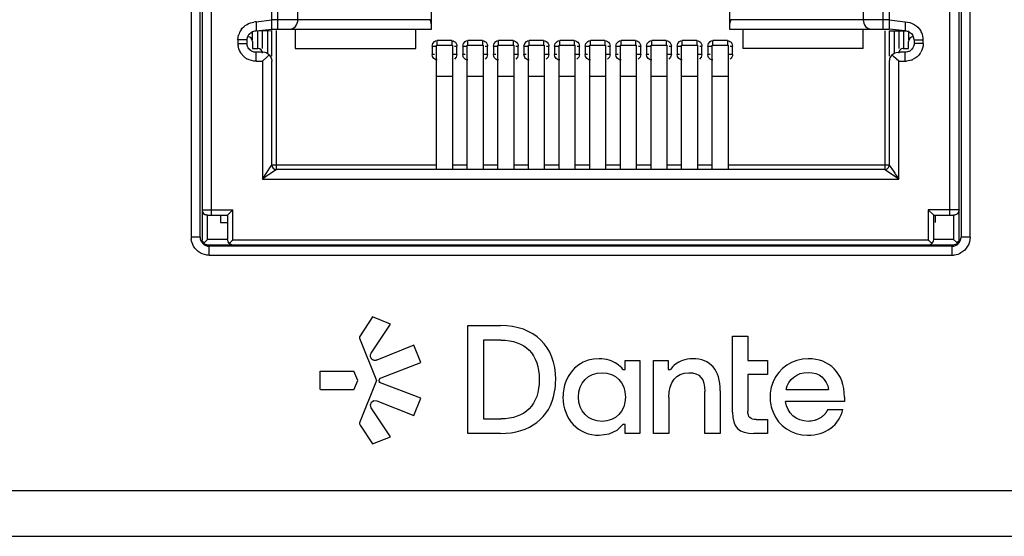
# Model space of a CAD drawing. Header units: inches. Extents: x 0 to 17, y 0 to 11.
# Tile 38 of 55: x 11.688 to 12.202, y 5.205 to 5.474. Entities that reach past the tile are written whole.
import ezdxf

# ---------------------------------------------------------------- set-up
doc = ezdxf.new("R2010")
doc.units = ezdxf.units.IN
doc.header["$LTSCALE"] = 0.935
doc.header["$MEASUREMENT"] = 0
doc.layers.get('0').update_dxf_attribs({"linetype": 'CONTINUOUS'})

msp = doc.modelspace()

# ---------------------------------------------------------------- linework, layer by layer
at = {"color": 6, "linetype": 'Continuous'}
for p, q in [((11.7832828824, 5.6751649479), (11.7832828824, 5.3591103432)), ((12.1780742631, 5.3591103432), (12.1780742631, 5.675165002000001)), ((11.7775289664, 5.6724118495), (11.7775289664, 5.3606031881)), ((11.7822533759, 5.3606031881), (11.7822533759, 5.6724118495)), ((12.1791037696, 5.6724118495), (12.1791037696, 5.3606031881)), ((12.183828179, 5.3606031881), (12.183828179, 5.6724118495)), ((11.7882348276, 5.3719844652), (11.7882348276, 5.660225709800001)), ((12.1731223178, 5.660225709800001), (12.1731223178, 5.3719844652)), ((11.8196803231, 5.469030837), (11.8196803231, 5.5121767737)), ((11.8228472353, 5.469030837), (11.8228472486, 5.5119051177)), ((11.9029935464, 5.469030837), (11.9029935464, 5.5119051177)), ((12.058363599, 5.5119051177), (12.058363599, 5.469030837)), ((12.1385099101, 5.469030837), (12.1385098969, 5.5119051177)), ((12.1416768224, 5.5124154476), (12.1416768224, 5.469030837)), ((11.8332160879, 5.4739514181), (11.8332160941, 5.5069845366)), ((12.1281410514, 5.506984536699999), (12.1281410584, 5.473951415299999)), ((11.811459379, 5.4727730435), (11.8196803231, 5.4739514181)), ((11.811459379, 5.4727730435), (11.811459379, 5.468128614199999)), ((11.9022566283, 5.473951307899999), (11.8196803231, 5.4739514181)), ((11.9026381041, 5.4730715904), (11.9022566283, 5.473951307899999)), ((11.9029922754, 5.471246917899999), (11.9026381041, 5.4730715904)), ((12.1416768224, 5.4739514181), (12.0591005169, 5.473951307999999)), ((12.1416768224, 5.4739514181), (12.1498977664, 5.4727730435)), ((12.1498977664, 5.4727730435), (12.1498977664, 5.468128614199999)), ((11.8019878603, 5.463484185), (11.8023049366, 5.465870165)), ((11.8067236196, 5.463484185), (11.8069828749, 5.46499818)), ((11.807741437, 5.466361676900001), (11.8090837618, 5.4675008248)), ((11.8096066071, 5.463484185), (11.8096066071, 5.4676389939)), ((11.811459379, 5.468128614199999), (11.8196803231, 5.469030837)), ((11.8121681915, 5.4682424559), (11.8121681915, 5.4589600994)), ((11.8147283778, 5.458907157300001), (11.8147283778, 5.4682424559)), ((11.8173181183, 5.4682424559), (11.8173181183, 5.4565449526)), ((11.8196803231, 5.469030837), (11.9029935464, 5.469030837)), ((11.8196803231, 5.4549598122), (11.8196803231, 5.4682424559)), ((11.8220425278, 5.3958332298), (11.8220425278, 5.4682424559)), ((11.8318170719, 5.469030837), (11.8318170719, 5.4589953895)), ((11.8947285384, 5.4589953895), (11.8947285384, 5.469030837)), ((12.058363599, 5.469030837), (12.1416768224, 5.469030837)), ((12.0652295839, 5.469030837), (12.0652295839, 5.4589953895)), ((12.1281410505, 5.4589953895), (12.1281410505, 5.469030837)), ((12.1393146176, 5.468128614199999), (12.1393146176, 5.3961771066)), ((12.1416757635, 5.468128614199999), (12.1498977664, 5.468128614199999)), ((12.1498977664, 5.468128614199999), (12.1416768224, 5.469030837)), ((12.1416768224, 5.468128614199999), (12.1416768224, 5.4549598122)), ((12.1442665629, 5.468128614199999), (12.1442665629, 5.4565449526)), ((12.1466287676, 5.468128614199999), (12.1466287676, 5.458907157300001)), ((12.1491889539, 5.4589600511), (12.1491889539, 5.468128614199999)), ((12.1517505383, 5.468128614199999), (12.1517505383, 5.463484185)), ((12.1546335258, 5.463484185), (12.1543606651, 5.4649906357)), ((11.8019878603, 5.463484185), (11.8019878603, 5.4615939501)), ((11.8067236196, 5.463484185), (11.8019878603, 5.463484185)), ((11.8019878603, 5.4615939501), (11.8067236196, 5.4615939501)), ((11.8067236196, 5.4615939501), (11.8067236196, 5.463484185)), ((11.8073392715, 5.4593061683), (11.807205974, 5.459554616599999)), ((11.8096066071, 5.4625879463), (11.8096066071, 5.458907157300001)), ((11.8096066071, 5.458907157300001), (11.8123661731, 5.458907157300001)), ((11.8318170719, 5.4589953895), (11.8947285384, 5.4589953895)), ((11.9032307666, 5.4601273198), (11.9035970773, 5.461585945)), ((11.9032307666, 5.4601273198), (11.9032307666, 5.455889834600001)), ((11.9032307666, 5.4601273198), (11.9055929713, 5.4601273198)), ((11.9035970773, 5.461585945), (11.9045550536, 5.4626222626)), ((11.9045550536, 5.4626222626), (11.9050919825, 5.4628883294)), ((11.9050919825, 5.4628883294), (11.9059486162, 5.4630262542)), ((11.9055929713, 5.4606707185), (11.9138474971, 5.4606707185)), ((11.9059486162, 5.4606707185), (11.9059486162, 5.4630262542)), ((11.9134918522, 5.4630262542), (11.9059486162, 5.4630262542)), ((11.9134918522, 5.4630262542), (11.9134918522, 5.4606707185)), ((11.9149959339, 5.460127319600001), (11.9162097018, 5.460127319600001)), ((11.9162097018, 5.455889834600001), (11.9162097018, 5.460127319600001)), ((11.9192047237, 5.4601273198), (11.9195710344, 5.461585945)), ((11.9192047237, 5.4601273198), (11.9192047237, 5.455889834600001)), ((11.9192047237, 5.4601273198), (11.9215669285, 5.4601273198)), ((11.9195710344, 5.461585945), (11.9205290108, 5.4626222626)), ((11.9205290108, 5.4626222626), (11.9210659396, 5.4628883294)), ((11.9210659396, 5.4628883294), (11.9219225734, 5.4630262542)), ((11.9215669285, 5.4606707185), (11.9298214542, 5.4606707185)), ((11.9219225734, 5.4606707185), (11.9219225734, 5.4630262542)), ((11.9294658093, 5.4630262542), (11.9219225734, 5.4630262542)), ((11.9294658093, 5.4630262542), (11.9294658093, 5.4606707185)), ((11.930969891, 5.460127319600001), (11.932183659, 5.460127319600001)), ((11.932183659, 5.455889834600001), (11.932183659, 5.460127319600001)), ((11.9351786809, 5.4601273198), (11.9355449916, 5.461585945)), ((11.9351786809, 5.4601273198), (11.9351786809, 5.455889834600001)), ((11.9351786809, 5.4601273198), (11.9375408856, 5.4601273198)), ((11.9355449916, 5.461585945), (11.936502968, 5.4626222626)), ((11.936502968, 5.4626222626), (11.9370398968, 5.4628883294)), ((11.9370398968, 5.4628883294), (11.9378965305, 5.4630262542)), ((11.9375408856, 5.4606707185), (11.9457954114, 5.4606707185)), ((11.9378965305, 5.4606707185), (11.9378965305, 5.4630262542)), ((11.9454397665, 5.4630262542), (11.9378965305, 5.4630262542)), ((11.9454397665, 5.4630262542), (11.9454397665, 5.4606707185)), ((11.9469438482, 5.460127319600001), (11.9481576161, 5.460127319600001)), ((11.9481576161, 5.455889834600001), (11.9481576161, 5.460127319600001)), ((11.9511526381, 5.4601273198), (11.9515189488, 5.461585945)), ((11.9511526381, 5.4601273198), (11.9511526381, 5.455889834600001)), ((11.9511526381, 5.4601273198), (11.9535148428, 5.4601273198)), ((11.9515189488, 5.461585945), (11.9524769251, 5.4626222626)), ((11.9524769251, 5.4626222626), (11.953013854, 5.4628883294)), ((11.953013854, 5.4628883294), (11.9538704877, 5.4630262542)), ((11.9535148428, 5.4606707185), (11.9617693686, 5.4606707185)), ((11.9538704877, 5.4606707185), (11.9538704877, 5.4630262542)), ((11.9614137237, 5.4630262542), (11.9538704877, 5.4630262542)), ((11.9614137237, 5.4630262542), (11.9614137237, 5.4606707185)), ((11.9629178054, 5.460127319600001), (11.9641315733, 5.460127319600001)), ((11.9641315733, 5.455889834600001), (11.9641315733, 5.460127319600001)), ((11.9671265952, 5.4601273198), (11.9674929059, 5.461585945)), ((11.9671265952, 5.4601273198), (11.9671265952, 5.455889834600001)), ((11.9671265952, 5.4601273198), (11.9694888, 5.4601273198)), ((11.9674929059, 5.461585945), (11.9684508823, 5.4626222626)), ((11.9684508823, 5.4626222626), (11.9689878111, 5.4628883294)), ((11.9689878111, 5.4628883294), (11.9698444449, 5.4630262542)), ((11.9694888, 5.4606707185), (11.9777433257, 5.4606707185)), ((11.9698444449, 5.4606707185), (11.9698444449, 5.4630262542)), ((11.9773876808, 5.4630262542), (11.9698444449, 5.4630262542)), ((11.9773876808, 5.4630262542), (11.9773876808, 5.4606707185)), ((11.9788917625, 5.460127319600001), (11.9801055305, 5.460127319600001)), ((11.9801055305, 5.455889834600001), (11.9801055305, 5.460127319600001)), ((11.9831005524, 5.4601273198), (11.9834668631, 5.461585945)), ((11.9831005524, 5.4601273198), (11.9831005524, 5.455889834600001)), ((11.9831005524, 5.4601273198), (11.9854627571, 5.4601273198)), ((11.9834668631, 5.461585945), (11.9844248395, 5.4626222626)), ((11.9844248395, 5.4626222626), (11.9849617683, 5.4628883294)), ((11.9849617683, 5.4628883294), (11.985818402, 5.4630262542)), ((11.9854627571, 5.4606707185), (11.9937172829, 5.4606707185)), ((11.985818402, 5.4606707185), (11.985818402, 5.4630262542)), ((11.993361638, 5.4630262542), (11.985818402, 5.4630262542)), ((11.993361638, 5.4630262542), (11.993361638, 5.4606707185)), ((11.9948657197, 5.460127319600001), (11.9960794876, 5.460127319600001)), ((11.9960794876, 5.455889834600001), (11.9960794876, 5.460127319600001)), ((11.9990745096, 5.4601273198), (11.9994408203, 5.461585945)), ((11.9990745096, 5.4601273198), (11.9990745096, 5.455889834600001)), ((11.9990745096, 5.4601273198), (12.0014367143, 5.4601273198)), ((11.9994408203, 5.461585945), (12.0003987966, 5.4626222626)), ((12.0003987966, 5.4626222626), (12.0009357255, 5.4628883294)), ((12.0009357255, 5.4628883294), (12.0017923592, 5.4630262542)), ((12.0014367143, 5.4606707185), (12.0096912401, 5.4606707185)), ((12.0017923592, 5.4606707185), (12.0017923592, 5.4630262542)), ((12.0093355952, 5.4630262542), (12.0017923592, 5.4630262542)), ((12.0093355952, 5.4630262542), (12.0093355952, 5.4606707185)), ((12.0108396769, 5.460127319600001), (12.0120534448, 5.460127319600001)), ((12.0120534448, 5.455889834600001), (12.0120534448, 5.460127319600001)), ((12.0150484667, 5.4601273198), (12.0154147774, 5.461585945)), ((12.0150484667, 5.4601273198), (12.0150484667, 5.455889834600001)), ((12.0150484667, 5.4601273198), (12.0174106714, 5.4601273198)), ((12.0154147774, 5.461585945), (12.0163727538, 5.4626222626)), ((12.0163727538, 5.4626222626), (12.0169096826, 5.4628883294)), ((12.0169096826, 5.4628883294), (12.0177663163, 5.4630262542)), ((12.0174106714, 5.4606707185), (12.0256651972, 5.4606707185)), ((12.0177663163, 5.4606707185), (12.0177663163, 5.4630262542)), ((12.0253095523, 5.4630262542), (12.0177663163, 5.4630262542)), ((12.0253095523, 5.4630262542), (12.0253095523, 5.4606707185)), ((12.026813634, 5.460127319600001), (12.028027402, 5.460127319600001)), ((12.028027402, 5.455889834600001), (12.028027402, 5.460127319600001)), ((12.0310224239, 5.4601273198), (12.0313887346, 5.461585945)), ((12.0310224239, 5.4601273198), (12.0310224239, 5.455889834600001)), ((12.0310224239, 5.4601273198), (12.0333846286, 5.4601273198)), ((12.0313887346, 5.461585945), (12.032346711, 5.4626222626)), ((12.032346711, 5.4626222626), (12.0328836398, 5.4628883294)), ((12.0328836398, 5.4628883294), (12.0337402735, 5.4630262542)), ((12.0333846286, 5.4606707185), (12.0416391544, 5.4606707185)), ((12.0337402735, 5.4606707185), (12.0337402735, 5.4630262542)), ((12.0412835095, 5.4630262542), (12.0337402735, 5.4630262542)), ((12.0412835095, 5.4630262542), (12.0412835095, 5.4606707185)), ((12.0427875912, 5.460127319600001), (12.0440013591, 5.460127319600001)), ((12.0440013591, 5.455889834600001), (12.0440013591, 5.460127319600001)), ((12.046996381, 5.4601273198), (12.0473626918, 5.461585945)), ((12.046996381, 5.4601273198), (12.046996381, 5.455889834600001)), ((12.046996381, 5.4601273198), (12.0493585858, 5.4601273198)), ((12.0473626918, 5.461585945), (12.0483206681, 5.4626222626)), ((12.0483206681, 5.4626222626), (12.0488575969, 5.4628883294)), ((12.0488575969, 5.4628883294), (12.0497142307, 5.4630262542)), ((12.0493585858, 5.4606707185), (12.0576131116, 5.4606707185)), ((12.0497142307, 5.4606707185), (12.0497142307, 5.4630262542)), ((12.0572574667, 5.4630262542), (12.0497142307, 5.4630262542)), ((12.0572574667, 5.4630262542), (12.0572574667, 5.4606707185)), ((12.0587615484, 5.460127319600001), (12.0599753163, 5.460127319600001)), ((12.0596029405, 5.4615968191), (12.0599753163, 5.460127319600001)), ((12.0599753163, 5.455889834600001), (12.0599753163, 5.460127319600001)), ((12.1281410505, 5.4589953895), (12.0652295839, 5.4589953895)), ((12.1489909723, 5.458907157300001), (12.1517505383, 5.458907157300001)), ((12.1517505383, 5.458907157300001), (12.1517505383, 5.4625879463)), ((12.1539641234, 5.4592357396), (12.1540278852, 5.459347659)), ((12.1546335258, 5.463484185), (12.1546335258, 5.4615939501)), ((12.1546335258, 5.463484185), (12.1593692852, 5.463484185)), ((12.1593692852, 5.4615939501), (12.1546335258, 5.4615939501)), ((12.1593692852, 5.4615939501), (12.1593692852, 5.463484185)), ((11.8053015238, 5.4545338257), (11.8035341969, 5.456509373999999)), ((11.811459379, 5.4523050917), (11.811459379, 5.4569495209)), ((11.8149445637, 5.4569495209), (11.811459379, 5.4569495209)), ((11.8147283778, 5.4523050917), (11.8172258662, 5.454651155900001)), ((11.8161581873, 5.4567844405), (11.8149445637, 5.4569495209)), ((11.8172258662, 5.454651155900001), (11.8182593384, 5.4556214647)), ((11.9044445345, 5.455889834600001), (11.9032307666, 5.455889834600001)), ((11.9034290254, 5.4547860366), (11.9032307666, 5.455889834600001)), ((11.9162097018, 5.455889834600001), (11.9138474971, 5.455889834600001)), ((11.9158446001, 5.4544329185), (11.9148869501, 5.4533961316)), ((11.9162097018, 5.455889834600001), (11.9158446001, 5.4544329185)), ((11.9204184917, 5.455889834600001), (11.9192047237, 5.455889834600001)), ((11.9194029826, 5.4547860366), (11.9192047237, 5.455889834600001)), ((11.932183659, 5.455889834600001), (11.9298214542, 5.455889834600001)), ((11.9318185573, 5.4544329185), (11.9308609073, 5.4533961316)), ((11.932183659, 5.455889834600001), (11.9318185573, 5.4544329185)), ((11.9363924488, 5.455889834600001), (11.9351786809, 5.455889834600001)), ((11.9353769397, 5.4547860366), (11.9351786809, 5.455889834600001)), ((11.9481576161, 5.455889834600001), (11.9457954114, 5.455889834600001)), ((11.9477925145, 5.4544329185), (11.9468348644, 5.4533961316)), ((11.9481576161, 5.455889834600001), (11.9477925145, 5.4544329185)), ((11.952366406, 5.455889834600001), (11.9511526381, 5.455889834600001)), ((11.9513508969, 5.4547860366), (11.9511526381, 5.455889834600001)), ((11.9641315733, 5.455889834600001), (11.9617693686, 5.455889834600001)), ((11.9637664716, 5.4544329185), (11.9628088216, 5.4533961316)), ((11.9641315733, 5.455889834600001), (11.9637664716, 5.4544329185)), ((11.9683403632, 5.455889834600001), (11.9671265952, 5.455889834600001)), ((11.9673248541, 5.4547860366), (11.9671265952, 5.455889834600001)), ((11.9801055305, 5.455889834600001), (11.9777433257, 5.455889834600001)), ((11.9797404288, 5.4544329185), (11.9787827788, 5.4533961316)), ((11.9801055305, 5.455889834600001), (11.9797404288, 5.4544329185)), ((11.9843143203, 5.455889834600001), (11.9831005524, 5.455889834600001)), ((11.9832988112, 5.4547860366), (11.9831005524, 5.455889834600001)), ((11.9960794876, 5.455889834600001), (11.9937172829, 5.455889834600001)), ((11.995714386, 5.4544329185), (11.9947567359, 5.4533961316)), ((11.9960794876, 5.455889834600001), (11.995714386, 5.4544329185)), ((12.0002882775, 5.455889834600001), (11.9990745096, 5.455889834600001)), ((11.9992727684, 5.4547860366), (11.9990745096, 5.455889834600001)), ((12.0120534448, 5.455889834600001), (12.0096912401, 5.455889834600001)), ((12.0116883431, 5.4544329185), (12.0107306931, 5.4533961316)), ((12.0120534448, 5.455889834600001), (12.0116883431, 5.4544329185)), ((12.0162622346, 5.455889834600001), (12.0150484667, 5.455889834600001)), ((12.0152467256, 5.4547860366), (12.0150484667, 5.455889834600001)), ((12.028027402, 5.455889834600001), (12.0256651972, 5.455889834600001)), ((12.0276623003, 5.4544329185), (12.0267046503, 5.4533961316)), ((12.0280274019, 5.455889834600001), (12.0276623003, 5.4544329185)), ((12.0322361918, 5.455889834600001), (12.0310224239, 5.455889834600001)), ((12.0312149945, 5.454800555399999), (12.0310224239, 5.455889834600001)), ((12.0440013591, 5.455889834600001), (12.0416391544, 5.455889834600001)), ((12.0436362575, 5.4544329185), (12.0426786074, 5.4533961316)), ((12.0440013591, 5.455889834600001), (12.0436362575, 5.4544329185)), ((12.048210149, 5.455889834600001), (12.046996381, 5.455889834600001)), ((12.0471946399, 5.4547860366), (12.0469963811, 5.455889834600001)), ((12.0599753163, 5.455889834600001), (12.0576131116, 5.455889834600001)), ((12.1439190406, 5.454849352), (12.1430973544, 5.4556214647)), ((12.1466287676, 5.4523050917), (12.1439190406, 5.454849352)), ((12.1452001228, 5.456784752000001), (12.1464125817, 5.4569495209)), ((12.1498977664, 5.4569495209), (12.1464125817, 5.4569495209)), ((12.1498977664, 5.4523050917), (12.1498977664, 5.4569495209)), ((12.1522229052, 5.457562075), (12.152344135, 5.4576298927)), ((11.811459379, 5.4523050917), (11.8147283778, 5.4523050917)), ((11.8147283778, 5.4523050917), (11.8147283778, 5.3909126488)), ((11.8196345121, 5.4529160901), (11.8196803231, 5.4523050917)), ((11.8196803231, 5.398195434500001), (11.8196803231, 5.4523050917)), ((12.1417168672, 5.452875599), (12.1416768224, 5.4523050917)), ((12.1416768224, 5.4523050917), (12.1416768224, 5.398195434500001)), ((12.1466287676, 5.3909126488), (12.1466287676, 5.4523050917)), ((12.1466287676, 5.4523050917), (12.1498977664, 5.4523050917)), ((12.153352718, 5.4529470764), (12.1506925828, 5.4523348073)), ((11.8147283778, 5.3909126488), (11.819370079, 5.397726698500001)), ((11.8193706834, 5.397726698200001), (11.8196803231, 5.398195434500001)), ((11.9055929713, 5.398195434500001), (11.820016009, 5.398195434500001)), ((11.9215669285, 5.398195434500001), (11.9138474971, 5.398195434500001)), ((11.9375408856, 5.398195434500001), (11.9298214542, 5.398195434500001)), ((11.9535148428, 5.398195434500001), (11.9457954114, 5.398195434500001)), ((11.9694888, 5.398195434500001), (11.9617693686, 5.398195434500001)), ((11.9854627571, 5.398195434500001), (11.9777433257, 5.398195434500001)), ((12.0014367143, 5.398195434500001), (11.9937172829, 5.398195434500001)), ((12.0174106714, 5.398195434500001), (12.0096912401, 5.398195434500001)), ((12.0333846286, 5.398195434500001), (12.0256651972, 5.398195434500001)), ((12.0493585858, 5.398195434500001), (12.0416391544, 5.398195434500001)), ((12.1416768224, 5.398195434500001), (12.0576131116, 5.398195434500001)), ((12.1416768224, 5.398195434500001), (12.1438598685, 5.3949443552)), ((11.8168759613, 5.3923734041), (11.8147283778, 5.3909126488)), ((11.8220425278, 5.3958332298), (11.8187785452, 5.3936607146)), ((12.1393146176, 5.3958332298), (11.8220425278, 5.3958332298)), ((12.1397843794, 5.395524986), (12.1393146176, 5.3958332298)), ((12.1466287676, 5.3909126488), (12.139784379, 5.3955243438)), ((12.1451562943, 5.393050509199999), (12.1466287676, 5.3909126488)), ((11.8147283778, 5.3909126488), (12.1466287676, 5.3909126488)), ((11.7832828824, 5.374771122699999), (11.7993344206, 5.374771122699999)), ((11.7839434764, 5.372986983), (11.7846954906, 5.372370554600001)), ((11.7846954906, 5.372370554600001), (11.786124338, 5.3719844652)), ((11.786124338, 5.3719844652), (11.7846954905, 5.372370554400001)), ((11.786124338, 5.3594367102), (11.786124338, 5.3719844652)), ((11.786124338, 5.3719844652), (11.796492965, 5.3719844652)), ((11.7929414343, 5.3719844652), (11.7929414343, 5.3682033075)), ((11.7993344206, 5.374771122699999), (11.796492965, 5.3719844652)), ((11.796492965, 5.3719844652), (11.796492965, 5.3594367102)), ((11.7993344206, 5.3591103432), (11.7993344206, 5.374771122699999)), ((12.1620227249, 5.374771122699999), (12.1620227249, 5.3591103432)), ((12.1620227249, 5.374771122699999), (12.1648641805, 5.3719844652)), ((12.1780742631, 5.374771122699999), (12.1620227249, 5.374771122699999)), ((12.1648641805, 5.3594367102), (12.1648641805, 5.3719844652)), ((12.1648641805, 5.3719844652), (12.1752328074, 5.3719844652)), ((12.1657116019, 5.3682033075), (12.1657116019, 5.3719844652)), ((12.1752328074, 5.3719844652), (12.1752328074, 5.3594367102)), ((11.7929414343, 5.3682033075), (11.796492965, 5.3682033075)), ((11.7822533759, 5.3606031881), (11.7775289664, 5.3606031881)), ((11.7833732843, 5.3584722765), (11.7832828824, 5.3591103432)), ((11.7840126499, 5.357366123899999), (11.7833732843, 5.3584722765)), ((11.7846243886, 5.357965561), (11.7840124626, 5.3573659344)), ((11.7845311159, 5.3569790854), (11.7840128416, 5.3573659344)), ((11.785758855, 5.3566500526), (11.7845311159, 5.3569790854)), ((11.786124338, 5.3594367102), (11.7846243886, 5.357965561)), ((11.785758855, 5.3566500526), (12.1755982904, 5.3566500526)), ((11.796492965, 5.3594367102), (11.786124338, 5.3594367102)), ((11.7966131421, 5.3586642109), (11.796492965, 5.3594367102)), ((11.7974503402, 5.3573507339), (11.7967891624, 5.358219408)), ((11.798017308, 5.357870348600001), (11.7974505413, 5.3573509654)), ((11.7974506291, 5.357350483), (11.7986532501, 5.3567357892)), ((11.7986532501, 5.3567357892), (11.7993344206, 5.3566500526)), ((12.1620227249, 5.3591103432), (11.7993344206, 5.3591103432)), ((12.1620227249, 5.3566500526), (12.163452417, 5.3570317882)), ((12.1639066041, 5.3573509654), (12.1627033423, 5.3584664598)), ((12.163452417, 5.3570317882), (12.1639065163, 5.357350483)), ((12.1639068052, 5.3573507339), (12.1645679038, 5.3582192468)), ((12.1647440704, 5.3586644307), (12.1648641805, 5.3594367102)), ((12.1752328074, 5.3594367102), (12.1648641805, 5.3594367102)), ((12.1752328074, 5.3594367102), (12.1767332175, 5.3579659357)), ((12.1762354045, 5.3567383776), (12.1755982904, 5.3566500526)), ((12.1773443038, 5.3573659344), (12.1762354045, 5.3567383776)), ((12.1767332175, 5.3579659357), (12.1773446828, 5.3573659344)), ((12.1777383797, 5.3578824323), (12.1773444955, 5.357366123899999)), ((12.1780742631, 5.3591103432), (12.1777383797, 5.3578824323)), ((12.183828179, 5.3606031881), (12.1791037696, 5.3606031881)), ((11.7869777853, 5.351154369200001), (11.7869777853, 5.3558787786)), ((12.1743793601, 5.3558787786), (11.7869777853, 5.3558787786)), ((11.7869777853, 5.351154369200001), (12.1743793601, 5.351154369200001)), ((12.1743793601, 5.3558787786), (12.1743793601, 5.351154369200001)), ((15.9803149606, 5.2283055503), (11.0196850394, 5.2283055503)), ((11.0244094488, 5.204683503), (15.9755905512, 5.204683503))]:
    msp.add_line(p, q, dxfattribs=at)
at = {"color": 7, "linetype": 'Continuous'}
for p, q in [((11.8067236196, 5.463484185), (11.8069964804, 5.4649906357)), ((11.8077439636, 5.466358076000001), (11.8090130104, 5.4674482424)), ((11.811459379, 5.468128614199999), (11.8196803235, 5.468242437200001)), ((12.1522847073, 5.467482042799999), (12.1532888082, 5.4667261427)), ((12.1532888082, 5.4667261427), (12.1539862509, 5.465804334)), ((11.8088434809, 5.4577347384), (11.8076240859, 5.458869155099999)), ((11.9055929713, 5.3958332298), (11.9055929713, 5.4606450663)), ((11.9138474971, 5.4606450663), (11.9138474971, 5.3958332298)), ((11.9215669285, 5.3958332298), (11.9215669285, 5.4606450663)), ((11.9298214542, 5.4606450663), (11.9298214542, 5.3958332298)), ((11.9375408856, 5.3958332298), (11.9375408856, 5.4606450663)), ((11.9457954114, 5.4606450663), (11.9457954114, 5.3958332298)), ((11.9535148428, 5.3958332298), (11.9535148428, 5.4606450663)), ((11.9617693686, 5.4606450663), (11.9617693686, 5.3958332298)), ((11.9694888, 5.3958332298), (11.9694888, 5.4606450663)), ((11.9777433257, 5.4606450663), (11.9777433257, 5.3958332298)), ((11.9854627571, 5.3958332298), (11.9854627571, 5.4606707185)), ((11.9937172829, 5.4606707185), (11.9937172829, 5.3958332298)), ((12.0014367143, 5.3958332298), (12.0014367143, 5.4606450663)), ((12.0096912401, 5.4606450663), (12.0096912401, 5.3958332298)), ((12.0174106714, 5.3958332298), (12.0174106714, 5.4606450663)), ((12.0256651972, 5.4606450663), (12.0256651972, 5.3958332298)), ((12.0333846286, 5.3958332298), (12.0333846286, 5.4606450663)), ((12.0416391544, 5.4606450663), (12.0416391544, 5.3958332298)), ((12.0493585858, 5.3958332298), (12.0493585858, 5.4606450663)), ((12.0576131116, 5.4606707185), (12.0576131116, 5.3958332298)), ((12.1540278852, 5.459347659), (12.1532888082, 5.4583519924)), ((12.1532888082, 5.4583519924), (12.152344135, 5.4576298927)), ((11.9138474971, 5.4443789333), (11.9055929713, 5.4443789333)), ((11.9298214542, 5.4443789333), (11.9215669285, 5.4443789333)), ((11.9457954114, 5.4443789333), (11.9375408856, 5.4443789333)), ((11.9617693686, 5.4443789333), (11.9535148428, 5.4443789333)), ((11.9777433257, 5.4443789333), (11.9694888, 5.4443789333)), ((11.9937172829, 5.4443789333), (11.9854627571, 5.4443789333)), ((12.0096912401, 5.4443789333), (12.0014367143, 5.4443789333)), ((12.0256651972, 5.4443789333), (12.0174106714, 5.4443789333)), ((12.0416391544, 5.4443789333), (12.0333846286, 5.4443789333)), ((12.0576131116, 5.4443789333), (12.0493585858, 5.4443789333)), ((11.7840124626, 5.3582268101), (11.7829060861, 5.3582268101)), ((12.1784509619, 5.3582268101), (12.1773443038, 5.3582268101)), ((11.8722212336, 5.3190074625), (11.8656966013, 5.309220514)), ((11.8714769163, 5.3001520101), (11.8815563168, 5.3152759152)), ((11.8815563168, 5.3152759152), (11.8722212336, 5.3190074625)), ((11.9218060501, 5.2582630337), (11.9218060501, 5.3145260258)), ((11.9218060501, 5.3145260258), (11.9389225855, 5.3145260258)), ((11.8653844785, 5.3080083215), (11.8742194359, 5.2859197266)), ((11.9301257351, 5.3069173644), (11.9301257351, 5.2658693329)), ((11.9390005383, 5.3069173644), (11.9301257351, 5.3069173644)), ((12.0599265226, 5.2693583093), (12.0599265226, 5.3089819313)), ((12.0599265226, 5.3089819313), (12.06792731, 5.3089819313)), ((12.06792731, 5.3089819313), (12.06792731, 5.2963016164)), ((11.8937875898, 5.3042677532), (11.8744225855, 5.2965236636)), ((11.897417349, 5.295197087), (11.8937875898, 5.3042677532)), ((11.8766052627, 5.2872874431), (11.897417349, 5.295197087)), ((12.0039800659, 5.2916268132), (12.0039800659, 5.2963039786)), ((12.0039800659, 5.2963039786), (12.01166668, 5.2963039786)), ((12.01166668, 5.2963039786), (12.01166668, 5.2582653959)), ((12.0186399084, 5.2582606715), (12.0186399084, 5.2962992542)), ((12.0186399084, 5.2962992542), (12.0263265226, 5.2962992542)), ((12.0263265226, 5.2962992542), (12.0263265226, 5.291624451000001)), ((12.06792731, 5.2963016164), (12.0782288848, 5.2963016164)), ((12.0782288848, 5.2963016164), (12.0782288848, 5.2890118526)), ((11.8448619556, 5.2812685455), (11.8448619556, 5.2908094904)), ((11.8448619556, 5.2908094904), (11.8623091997, 5.2908094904)), ((11.8644328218, 5.28591264), (11.8624745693, 5.2908094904)), ((12.0027918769, 5.291624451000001), (12.0039800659, 5.291624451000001)), ((12.0263265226, 5.291624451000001), (12.0275170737, 5.291624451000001)), ((11.8624559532, 5.2810228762), (11.8644328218, 5.28591264)), ((11.8742194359, 5.2859197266), (11.865389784, 5.263841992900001)), ((12.06792731, 5.2890118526), (12.06792731, 5.2698331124)), ((12.0782288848, 5.2890118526), (12.06792731, 5.2890118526)), ((11.8622903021, 5.2810228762), (11.8451052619, 5.2810228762)), ((12.0455076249, 5.2582606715), (12.0455076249, 5.280129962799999)), ((12.0535107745, 5.2805268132), (12.0535107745, 5.2582606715)), ((12.0878761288, 5.2811669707), (12.1100572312, 5.2811669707)), ((11.87442731, 5.275311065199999), (11.8937868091, 5.2675696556)), ((11.8937868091, 5.2675696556), (11.8974149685, 5.2766400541)), ((12.0266454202, 5.277040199), (12.0266454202, 5.2582606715)), ((12.1183296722, 5.2749827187), (12.0875855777, 5.2749827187)), ((12.1183296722, 5.2772811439), (12.1183296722, 5.2749827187)), ((11.8815658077, 5.2565635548), (11.8714863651, 5.2716827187)), ((12.1095328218, 5.2707850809), (12.1174580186, 5.2707850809)), ((11.9301257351, 5.2658693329), (11.9390005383, 5.2658693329)), ((12.0722076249, 5.2655551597), (12.0782288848, 5.2655551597)), ((12.0782288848, 5.2655551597), (12.0782288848, 5.2582653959)), ((11.8657013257, 5.262628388), (11.8722306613, 5.2528319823)), ((12.0039800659, 5.262940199), (12.0027918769, 5.262940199)), ((12.0039800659, 5.2582653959), (12.0039800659, 5.262940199)), ((11.8722306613, 5.2528319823), (11.8815658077, 5.2565635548)), ((11.9389225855, 5.2582630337), (11.9218060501, 5.2582630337)), ((12.01166668, 5.2582653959), (12.0039800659, 5.2582653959)), ((12.0266454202, 5.2582606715), (12.0186399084, 5.2582606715)), ((12.0535107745, 5.2582606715), (12.0455076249, 5.2582606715)), ((12.0782288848, 5.2582653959), (12.0710997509, 5.2582653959))]:
    msp.add_line(p, q, dxfattribs=at)
for points in [[(11.8974149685, 5.2766400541), (11.8757460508, 5.2848717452), (11.8757530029, 5.2853900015)], [(11.8714863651, 5.2716827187), (11.8710741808, 5.2732871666), (11.8716543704, 5.2746213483), (11.8728476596, 5.275403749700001), (11.87442731, 5.275311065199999)], [(11.9904304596, 5.2573134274), (11.99552211, 5.2580521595), (11.9997555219, 5.2600432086), (12.0027918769, 5.262940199)]]:
    msp.add_lwpolyline(points, dxfattribs=at)
at = {"color": 6, "linetype": 'Continuous'}
for centre, radius, start, end in [((11.8114026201, 5.4636391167), 0.0091341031, 89.64396461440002, 97.0270393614), ((11.8113426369, 5.463382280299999), 0.0093738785, 145.7606892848, 164.6089145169), ((11.8113969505, 5.463436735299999), 0.004681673, 141.335119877, 160.4780536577), ((11.8072444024, 5.4625879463), 0.0023622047, 4.400000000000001e-09, 89.9999999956), ((12.154112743, 5.4625879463), 0.0023622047, 90.0000000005, 179.9999999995), ((12.1496581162, 5.4633201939), 0.0049904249, 19.5560812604, 28.8803016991), ((12.1499801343, 5.4633630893), 0.0094132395, 23.60859180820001, 30.0123502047), ((12.1500662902, 5.463400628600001), 0.0093192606, 17.9114358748, 23.6092494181), ((12.1502247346, 5.463452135), 0.009152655, 12.9837880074, 17.9096767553), ((12.1504456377, 5.4635024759), 0.0089260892, 7.019508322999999, 12.9874952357), ((12.1507553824, 5.463539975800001), 0.0086140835, 359.6289103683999, 7.0237272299), ((11.8105853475, 5.4615375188), 0.008597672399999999, 179.6239328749, 186.3944979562), ((11.8123661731, 5.4565449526), 0.0023622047, 8.7e-09, 89.9999999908), ((12.1489909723, 5.4565449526), 0.0023622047, 89.99999999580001, 180.0000000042), ((11.8113676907, 5.4617095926), 0.0094024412, 210.0119840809, 213.5779607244), ((11.8114034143, 5.461850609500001), 0.0095272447, 230.1733123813, 240.3073989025), ((12.1499917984, 5.4617081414), 0.0093996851, 326.1772635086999, 329.6936164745), ((11.8149795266, 5.45222712), 0.0047056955, 8.419051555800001, 16.0843293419), ((12.1463650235, 5.4522301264), 0.0046927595, 163.9197898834, 172.0941024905), ((12.1499566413, 5.461374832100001), 0.0090699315, 269.6280782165, 274.6541419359), ((12.1498358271, 5.4620539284), 0.0097623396, 291.1156009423, 296.6652105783), ((11.8220425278, 5.398195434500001), 0.0023622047, 180, 270), ((12.1393146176, 5.398195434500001), 0.0023622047, 269.9999999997, 360), ((12.1727396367, 4.8684733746), 0.6333326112, 123.9788316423, 124.1866501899), ((12.5887731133, 5.6981175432), 0.5383881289, 214.2713355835, 214.5155799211), ((11.7864744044, 5.3605469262), 0.0089456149, 179.6396456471, 187.3963796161), ((11.7869777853, 5.3606031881), 0.0047244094, 180, 270), ((11.7994598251, 5.3595334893), 0.0029764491, 196.9808558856, 206.1991753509), ((11.6803696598, 5.4841542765), 0.1725937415, 312.9723175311, 313.5728422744), ((12.3484561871, 5.555498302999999), 0.2707871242, 226.4895253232, 226.6877688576), ((12.1618973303, 5.3595334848), 0.0029764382, 333.7973578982, 343.0235939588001), ((12.1743793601, 5.3606031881), 0.0047244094, 270, 360), ((12.174435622, 5.3600998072), 0.0089456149, 269.6396456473, 277.396379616)]:
    msp.add_arc(centre, radius, start, end, dxfattribs=at)
at = {"color": 7, "linetype": 'Continuous'}
for centre, radius, start, end in [((12.1497643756, 5.463353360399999), 0.0048792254, 10.5747410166, 20.0585659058), ((11.8671219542, 5.3082730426), 0.0017115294, 146.3869178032, 190.9353602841), ((11.8671327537, 5.263576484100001), 0.0017169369, 169.11207366, 213.5182145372)]:
    msp.add_arc(centre, radius, start, end, dxfattribs=at)
at = {"color": 6, "linetype": 'Continuous'}
for points in [[(11.8035946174, 5.4686586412), (11.8043889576, 5.4698256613), (11.8054868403, 5.470826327), (11.8067154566, 5.4715216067)], [(11.8067154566, 5.4715216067), (11.8078064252, 5.472138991), (11.8090409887, 5.472551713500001), (11.8102851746, 5.472704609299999)], [(12.1498977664, 5.4727730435), (12.1515447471, 5.4727841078), (12.1532426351, 5.472320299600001), (12.1546730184, 5.4715038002)], [(12.1546730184, 5.4715038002), (12.1560835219, 5.4706986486), (12.1573188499, 5.4694778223), (12.1581312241, 5.4680714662)], [(12.1540278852, 5.4657304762), (12.1540142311, 5.465755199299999), (12.1540003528, 5.465779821), (12.1539862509, 5.465804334)], [(11.8032259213, 5.457006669), (11.8025982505, 5.4580932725), (11.8021805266, 5.459332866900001), (11.8020411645, 5.4605799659)], [(11.9134918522, 5.4630262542), (11.9143959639, 5.4630482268), (11.915366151, 5.4624135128), (11.9158182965, 5.4616302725)], [(11.9158182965, 5.4616302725), (11.9160771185, 5.4611819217), (11.9162249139, 5.4606447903), (11.9162097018, 5.460127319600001)], [(11.9294658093, 5.4630262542), (11.9303699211, 5.4630482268), (11.9313401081, 5.4624135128), (11.9317922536, 5.4616302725)], [(11.9317922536, 5.4616302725), (11.9320510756, 5.4611819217), (11.9321988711, 5.4606447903), (11.932183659, 5.460127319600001)], [(11.9454397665, 5.4630262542), (11.9463438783, 5.4630482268), (11.9473140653, 5.4624135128), (11.9477662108, 5.4616302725)], [(11.9477662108, 5.4616302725), (11.9480250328, 5.4611819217), (11.9481728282, 5.4606447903), (11.9481576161, 5.460127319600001)], [(11.9614137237, 5.4630262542), (11.9623178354, 5.4630482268), (11.9632880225, 5.4624135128), (11.963740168, 5.4616302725)], [(11.963740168, 5.4616302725), (11.96399899, 5.4611819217), (11.9641467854, 5.4606447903), (11.9641315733, 5.460127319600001)], [(11.9773876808, 5.4630262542), (11.9782917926, 5.4630482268), (11.9792619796, 5.4624135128), (11.9797141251, 5.4616302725)], [(11.9797141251, 5.4616302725), (11.9799729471, 5.4611819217), (11.9801207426, 5.4606447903), (11.9801055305, 5.460127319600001)], [(11.993361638, 5.4630262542), (11.9942657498, 5.4630482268), (11.9952359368, 5.4624135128), (11.9956880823, 5.4616302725)], [(11.9956880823, 5.4616302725), (11.9959469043, 5.4611819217), (11.9960946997, 5.4606447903), (11.9960794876, 5.460127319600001)], [(12.0093355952, 5.4630262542), (12.0102397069, 5.4630482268), (12.011209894, 5.4624135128), (12.0116620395, 5.4616302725)], [(12.0116620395, 5.4616302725), (12.0119208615, 5.4611819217), (12.0120686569, 5.4606447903), (12.0120534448, 5.460127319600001)], [(12.0253095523, 5.4630262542), (12.0262136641, 5.4630482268), (12.0271838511, 5.4624135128), (12.0276359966, 5.4616302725)], [(12.0276359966, 5.4616302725), (12.0278948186, 5.4611819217), (12.028042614, 5.4606447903), (12.028027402, 5.460127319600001)], [(12.0412835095, 5.4630262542), (12.0421876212, 5.4630482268), (12.0431578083, 5.4624135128), (12.0436099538, 5.4616302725)], [(12.0436099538, 5.4616302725), (12.0438687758, 5.4611819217), (12.0440165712, 5.4606447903), (12.0440013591, 5.460127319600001)], [(12.0572574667, 5.4630262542), (12.0581727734, 5.4630484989), (12.0591553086, 5.4623955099), (12.0596029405, 5.4615968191)], [(12.1593692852, 5.4615939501), (12.1593804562, 5.4599946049), (12.1589140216, 5.4583456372), (12.1581069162, 5.4569648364)], [(11.811459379, 5.4569495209), (11.8106297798, 5.4569439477), (11.8098040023, 5.4571694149), (11.8090860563, 5.457576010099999)], [(11.8182596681, 5.4556218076), (11.8176628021, 5.4561955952), (11.8169123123, 5.4565826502), (11.8161581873, 5.4567844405)], [(11.8182596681, 5.4556218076), (11.8188694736, 5.455035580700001), (11.8192837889, 5.4542863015), (11.8195010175, 5.453530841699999)], [(12.0599753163, 5.455889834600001), (12.0600036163, 5.454949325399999), (12.0594417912, 5.453908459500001), (12.0586525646, 5.4533961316)], [(12.1430972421, 5.4556215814), (12.1424873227, 5.4550351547), (12.142072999, 5.454285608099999), (12.1418558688, 5.45352994)], [(12.1430974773, 5.4556218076), (12.1436946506, 5.456195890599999), (12.1444456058, 5.4565830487), (12.1452001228, 5.456784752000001)], [(12.157800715, 5.4564760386), (12.1569158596, 5.4551554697), (12.1556374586, 5.4540433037), (12.1542169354, 5.453329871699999)], [(11.811459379, 5.4523050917), (11.8098123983, 5.4522940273), (11.8081145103, 5.452757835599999), (11.806684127, 5.453574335)], [(11.7832828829, 5.374771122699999), (11.7832828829, 5.3741873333), (11.7835114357, 5.373505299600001), (11.7839434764, 5.372986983)], [(12.1780742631, 5.374771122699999), (12.1780742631, 5.3741143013), (12.1774956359, 5.3725519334), (12.1759025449, 5.3719844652), (12.1752328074, 5.3719844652)], [(11.7787829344, 5.3559037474), (11.7781731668, 5.3569702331), (11.7777608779, 5.358176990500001), (11.7776032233, 5.3593953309)], [(12.183828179, 5.3606031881), (12.1838393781, 5.3589683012), (12.1833708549, 5.3572827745), (12.1825531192, 5.3558670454)], [(11.7822416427, 5.352429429), (11.7808265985, 5.353246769), (11.7795940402, 5.3544851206), (11.7787829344, 5.3559037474)], [(11.7869777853, 5.351154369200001), (11.7853428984, 5.3511431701), (11.7836573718, 5.3516116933), (11.7822416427, 5.352429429)], [(12.1790788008, 5.3524083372), (12.1780123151, 5.3517985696), (12.1768055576, 5.3513862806), (12.1755872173, 5.351228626)], [(12.1825531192, 5.3558670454), (12.1817357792, 5.3544520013), (12.1804974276, 5.3532194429), (12.1790788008, 5.3524083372)]]:
    msp.add_open_spline(points, degree=3, dxfattribs=at)
for points, knots in [([(11.8290577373, 5.4690308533), (11.830150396, 5.4690275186), (11.8325031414, 5.47028237), (11.833215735, 5.4727229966), (11.8332157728, 5.4739514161)], [0, 0, 0, 0, 0.470755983, 1, 1, 1, 1]), ([(12.0591005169, 5.473951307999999), (12.0589872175, 5.473725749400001), (12.0586010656, 5.4728725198), (12.058364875, 5.471932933), (12.0583648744, 5.471246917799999)], [0, 0, 0, 0, 0.2689759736, 1, 1, 1, 1]), ([(12.1281413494, 5.473951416), (12.1281414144, 5.472723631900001), (12.1288534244, 5.4702832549), (12.1312061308, 5.4690275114), (12.1322994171, 5.469030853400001)], [0, 0, 0, 0, 0.5289720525, 1, 1, 1, 1]), ([(11.8090860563, 5.457576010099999), (11.8087298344, 5.4577777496), (11.8080580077, 5.4582797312), (11.8075491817, 5.45894157), (11.8073392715, 5.4593061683)], [0, 0, 0, 0, 0.4907153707, 1, 1, 1, 1]), ([(11.9059486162, 5.452990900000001), (11.9056725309, 5.4529842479), (11.9045935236, 5.453143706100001), (11.9037207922, 5.454047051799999), (11.9034290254, 5.4547860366)], [0, 0, 0, 0, 0.2579386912, 1, 1, 1, 1]), ([(11.9219225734, 5.452990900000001), (11.9216464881, 5.4529842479), (11.9205674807, 5.453143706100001), (11.9196947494, 5.454047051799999), (11.9194029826, 5.4547860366)], [0, 0, 0, 0, 0.2579386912, 1, 1, 1, 1]), ([(11.9378965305, 5.452990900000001), (11.9376204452, 5.4529842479), (11.9365414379, 5.453143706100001), (11.9356687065, 5.454047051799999), (11.9353769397, 5.4547860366)], [0, 0, 0, 0, 0.2579386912, 1, 1, 1, 1]), ([(11.9538704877, 5.452990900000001), (11.9535944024, 5.4529842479), (11.9525153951, 5.453143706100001), (11.9516426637, 5.454047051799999), (11.9513508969, 5.4547860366)], [0, 0, 0, 0, 0.2579386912, 1, 1, 1, 1]), ([(11.9698444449, 5.452990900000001), (11.9695683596, 5.4529842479), (11.9684893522, 5.453143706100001), (11.9676166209, 5.454047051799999), (11.9673248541, 5.4547860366)], [0, 0, 0, 0, 0.2579386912, 1, 1, 1, 1]), ([(11.985818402, 5.452990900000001), (11.9855423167, 5.4529842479), (11.9844633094, 5.453143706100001), (11.983590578, 5.454047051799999), (11.9832988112, 5.4547860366)], [0, 0, 0, 0, 0.2579386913, 1, 1, 1, 1]), ([(12.0017923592, 5.452990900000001), (12.0015162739, 5.4529842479), (12.0004372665, 5.453143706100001), (11.9995645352, 5.454047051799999), (11.9992727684, 5.4547860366)], [0, 0, 0, 0, 0.2579386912, 1, 1, 1, 1]), ([(12.0177663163, 5.452990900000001), (12.0174902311, 5.4529842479), (12.0164112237, 5.453143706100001), (12.0155384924, 5.454047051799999), (12.0152467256, 5.4547860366)], [0, 0, 0, 0, 0.2579386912, 1, 1, 1, 1]), ([(12.0337402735, 5.452990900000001), (12.0334629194, 5.4529842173), (12.0323789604, 5.4531452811), (12.0315041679, 5.4540567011), (12.0312149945, 5.454800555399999)], [0, 0, 0, 0, 0.2579539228, 1, 1, 1, 1]), ([(12.0497142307, 5.452990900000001), (12.0494381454, 5.4529842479), (12.048359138, 5.453143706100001), (12.0474864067, 5.454047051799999), (12.0471946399, 5.4547860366)], [0, 0, 0, 0, 0.2579386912, 1, 1, 1, 1])]:
    msp.add_open_spline(points, degree=3, knots=knots, dxfattribs=at)
at = {"color": 7, "linetype": 'Continuous'}
for points in [[(11.8090130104, 5.4674482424), (11.8097861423, 5.4678950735), (11.8106749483, 5.468128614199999), (11.811459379, 5.468128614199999)], [(12.1498977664, 5.468128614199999), (12.1506621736, 5.468128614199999), (12.1515256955, 5.4679068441), (12.1522847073, 5.467482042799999)], [(11.8072082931, 5.4595557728), (11.80688214, 5.4602204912), (11.8067236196, 5.460942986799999), (11.8067236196, 5.4615939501)], [(12.1546335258, 5.4615939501), (12.1546335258, 5.460875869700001), (12.154426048, 5.4600686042), (12.1540278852, 5.459347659)], [(12.152344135, 5.4576298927), (12.1515710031, 5.457183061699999), (12.1506821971, 5.4569495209), (12.1498977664, 5.4569495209)], [(11.9676895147, 5.2863921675), (11.9676895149, 5.3037565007), (11.956582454, 5.3145351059), (11.9388944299, 5.3145236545)], [(11.9390005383, 5.3069173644), (11.9519170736, 5.306917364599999), (11.9591288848, 5.2996276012), (11.9591288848, 5.2863921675)], [(11.9904304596, 5.2972535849), (11.9822942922, 5.2972535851), (11.9757798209, 5.292558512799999), (11.9729782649, 5.2854220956)], [(11.9955164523, 5.2965155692), (11.9939051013, 5.2969995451), (11.9921823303, 5.2972535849), (11.9904304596, 5.2972535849)], [(12.002791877, 5.2916244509), (12.0010947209, 5.2939394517), (11.9984960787, 5.2956206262), (11.9955164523, 5.2965155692)], [(12.0338774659, 5.296358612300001), (12.0312075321, 5.295406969), (12.0289468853, 5.2937456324), (12.0275170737, 5.291624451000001)], [(12.0390781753, 5.2972512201), (12.0372570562, 5.2972501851), (12.035492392, 5.296934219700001), (12.0338774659, 5.296358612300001)], [(12.0535107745, 5.2805268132), (12.0535107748, 5.2913878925), (12.0484373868, 5.2972535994), (12.0390781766, 5.2972488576)], [(12.0993895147, 5.2972535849), (12.0911371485, 5.2972535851), (12.0840860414, 5.2923610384), (12.0810682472, 5.285174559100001)], [(12.1183296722, 5.2772835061), (12.1183296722, 5.2898031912), (12.1104068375, 5.2972535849), (12.0993895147, 5.2972535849)], [(11.9795737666, 5.2772835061), (11.9795737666, 5.2846535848), (11.9846454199, 5.2899614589), (11.9918572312, 5.2899614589)], [(11.9918572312, 5.2899614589), (11.9990690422, 5.289961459), (12.0040580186, 5.2848094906), (12.0040580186, 5.2772835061)], [(12.0266454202, 5.277040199), (12.02664542, 5.285123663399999), (12.0305288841, 5.289959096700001), (12.0371052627, 5.289959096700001)], [(12.0371052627, 5.289959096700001), (12.042809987, 5.2899590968), (12.0455076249, 5.286786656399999), (12.0455076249, 5.280129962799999)], [(12.0878761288, 5.2811669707), (12.0891800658, 5.2864961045), (12.0932595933, 5.2901220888), (12.0993895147, 5.2901220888)], [(12.0993895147, 5.2901220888), (12.1052477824, 5.2901220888), (12.1090603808, 5.2867630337), (12.1100572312, 5.2811669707)], [(11.9591288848, 5.2863921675), (11.9591288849, 5.2731590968), (11.9519170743, 5.2658693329), (11.9390005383, 5.2658693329)], [(11.9671345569, 5.2799350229), (11.9675013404, 5.281968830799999), (11.9676895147, 5.2841243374), (11.9676895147, 5.2863921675)], [(11.9729782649, 5.2854220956), (11.9720146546, 5.2829674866), (11.9714903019, 5.2802240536), (11.9714903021, 5.2772835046)], [(12.0810682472, 5.285174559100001), (12.0800579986, 5.2827687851), (12.0794997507, 5.2801059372), (12.0794997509, 5.2772835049)], [(11.9389225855, 5.2582630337), (11.9543524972, 5.2582630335), (11.9646948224, 5.2664067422), (11.9671345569, 5.2799350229)], [(11.9714903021, 5.2772835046), (11.9714903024, 5.2657913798), (11.9794958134, 5.2573134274), (11.9904304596, 5.2573134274)], [(11.9918572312, 5.2646031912), (11.9846454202, 5.2646031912), (11.9795737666, 5.2699110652), (11.9795737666, 5.2772835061)], [(12.0040580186, 5.2772835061), (12.0040580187, 5.2697551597), (11.9990666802, 5.2646031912), (11.9918572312, 5.2646031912)], [(12.0794997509, 5.2772835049), (12.079499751, 5.2744267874), (12.0800460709, 5.2717335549), (12.0810428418, 5.269304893)], [(12.0993895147, 5.2646031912), (12.0929477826, 5.264603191), (12.0884643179, 5.2687795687), (12.0875855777, 5.2749827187)], [(12.0599265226, 5.2693583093), (12.0599265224, 5.2614354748), (12.0631745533, 5.2582653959), (12.0710997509, 5.2582653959)], [(12.0722076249, 5.2655551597), (12.0692761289, 5.2655551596), (12.06792731, 5.2669039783), (12.06792731, 5.2698331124)], [(12.0810428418, 5.269304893), (12.0839726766, 5.262166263), (12.0907942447, 5.2573134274), (12.0990729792, 5.2573134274)], [(12.0990729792, 5.2573134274), (12.1083446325, 5.257313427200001), (12.1158706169, 5.2627795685), (12.1174580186, 5.2707850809)]]:
    msp.add_open_spline(points, degree=3, dxfattribs=at)
for points, knots in [([(11.8744225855, 5.2965236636), (11.8744225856, 5.2965236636), (11.8744188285, 5.296522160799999), (11.874415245, 5.296520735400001), (11.8744071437, 5.2965175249), (11.8743965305, 5.2965133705), (11.8743833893, 5.296508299), (11.8743660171, 5.2965016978), (11.8743442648, 5.2964936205), (11.8743095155, 5.2964811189), (11.8742661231, 5.296466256), (11.8742141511, 5.2964496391), (11.874162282, 5.2964342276), (11.8740932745, 5.2964152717), (11.8740073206, 5.296394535), (11.873904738, 5.2963742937), (11.8737688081, 5.2963533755), (11.8736006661, 5.2963383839), (11.8734023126, 5.2963375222), (11.8732079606, 5.2963530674), (11.8730181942, 5.2963842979), (11.8727720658, 5.2964458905), (11.8724787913, 5.2965584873), (11.8721545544, 5.2967448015), (11.8718626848, 5.296976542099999), (11.8715229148, 5.2973384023), (11.8712024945, 5.2978754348), (11.8710222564, 5.2986092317), (11.8710836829, 5.2993862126), (11.871310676, 5.2999022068), (11.8714769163, 5.3001520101)], [0, 0, 0, 0, 0.0004882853, 0.0009765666, 0.0019531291, 0.0039062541, 0.0058593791, 0.007812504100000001, 0.011718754, 0.015625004, 0.023437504, 0.031250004, 0.0390625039, 0.0468750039, 0.0625000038, 0.0781250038, 0.09375000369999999, 0.1250000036, 0.1562500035, 0.1875000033, 0.2187500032, 0.2500000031, 0.3125000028, 0.3750000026, 0.4375000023, 0.500000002, 0.6250000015, 0.750000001, 0.8750000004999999, 1, 1, 1, 1]), ([(11.8760870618, 5.2848740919), (11.8760669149, 5.2848939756), (11.8759963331, 5.2849679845), (11.8758907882, 5.285106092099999), (11.8757873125, 5.285295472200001), (11.8757134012, 5.2854963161), (11.8756690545, 5.2857047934), (11.8756493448, 5.2859878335), (11.8756986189, 5.2863415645), (11.8758760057, 5.2867352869), (11.8761716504, 5.2870676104), (11.8764475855, 5.2872277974), (11.8766052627, 5.2872874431)], [0, 0, 0, 0, 0.0284001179, 0.1031385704, 0.1778770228, 0.2526154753, 0.3273539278, 0.4020923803, 0.5515692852, 0.7010461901, 0.8505230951, 1, 1, 1, 1]), ([(12.1095328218, 5.2707850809), (12.1095328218, 5.2707850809), (12.1095302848, 5.2707786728), (12.1095278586, 5.270772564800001), (12.1095223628, 5.2707587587), (12.1095151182, 5.2707406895), (12.1095060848, 5.27071834), (12.1094940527, 5.2706888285), (12.1094788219, 5.2706519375), (12.1094541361, 5.2705931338), (12.1094226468, 5.2705199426), (12.1093838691, 5.2704326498), (12.1093441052, 5.2703458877), (12.109289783, 5.2702309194), (12.1092194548, 5.2700885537), (12.1091312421, 5.2699198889), (12.1090086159, 5.2696979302), (12.1088460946, 5.2694260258), (12.1086367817, 5.2691087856), (12.1084136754, 5.2688007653), (12.1081772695, 5.2685021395), (12.1078449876, 5.2681167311), (12.1073988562, 5.2676593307), (12.1068182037, 5.2671508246), (12.106196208, 5.2666840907), (12.1055368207, 5.2662605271), (12.1048439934, 5.2658815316), (12.1038809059, 5.2654374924), (12.1026132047, 5.2650008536), (12.1010214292, 5.2646775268), (12.0999342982, 5.2646031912), (12.0993895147, 5.2646031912)], [0, 0, 0, 0, 0.0004882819, 0.0009765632, 0.0019531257, 0.0039062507, 0.0058593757, 0.007812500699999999, 0.0117187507, 0.0156250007, 0.0234375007, 0.0312500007, 0.0390625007, 0.0468750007, 0.0625000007, 0.0781250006, 0.09375000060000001, 0.1250000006, 0.1562500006, 0.1875000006, 0.2187500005, 0.2500000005, 0.3125000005, 0.3750000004, 0.4375000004, 0.5000000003, 0.5625000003, 0.6250000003, 0.7500000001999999, 0.8750000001, 1, 1, 1, 1])]:
    msp.add_open_spline(points, degree=3, knots=knots, dxfattribs=at)

doc.saveas('drawing.dxf')
